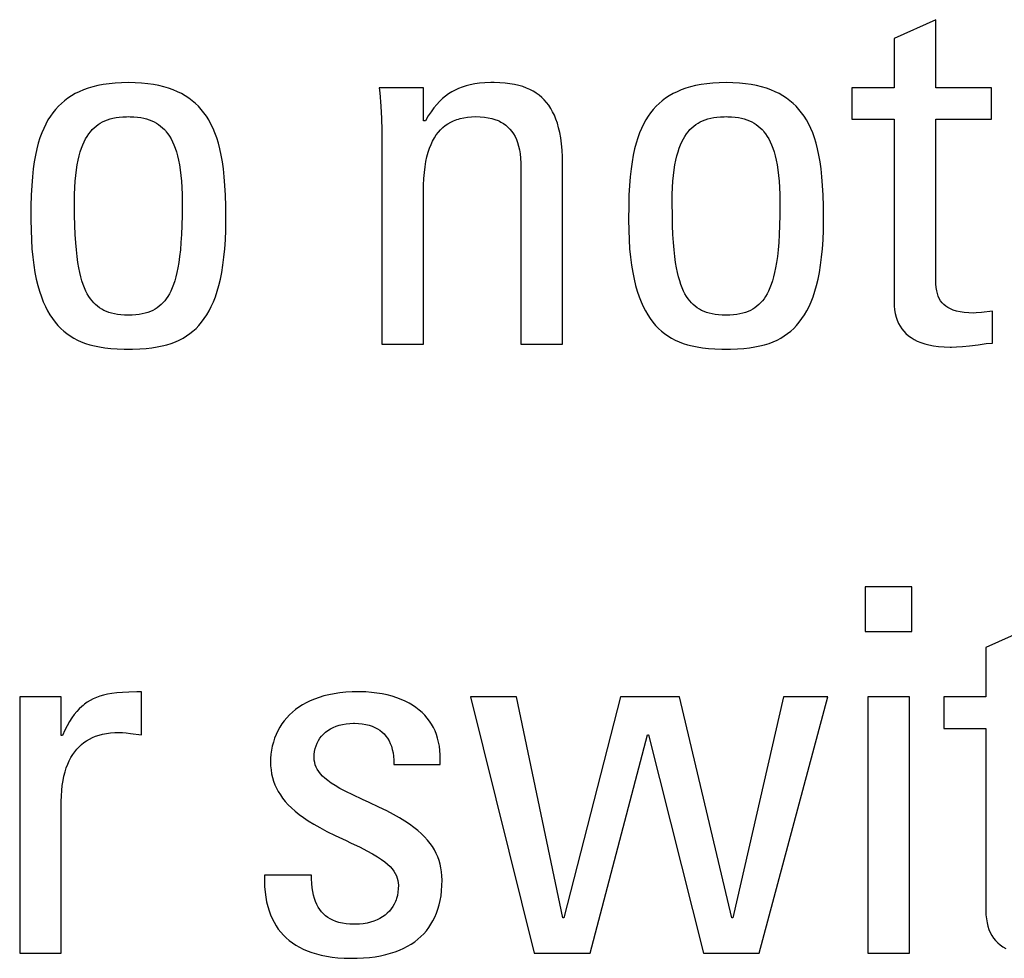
# Model space of a CAD drawing. Header units: millimetres. Extents: x -531 to 1423, y -716 to 1118.
# Tile 60 of 112: x 307.59 to 312.04, y 460.86 to 465.1. Entities that reach past the tile are written whole.
import ezdxf

# ---------------------------------------------------------------- set-up
doc = ezdxf.new("R2010")
doc.units = ezdxf.units.MM
doc.header["$LTSCALE"] = 23.1
doc.layers.get('0').update_dxf_attribs({"linetype": 'CONTINUOUS'})

msp = doc.modelspace()

# ---------------------------------------------------------------- linework, layer by layer
at = {"color": 7}
for p, q in [((311.7288, 465.1013), (311.5407, 465.0165)), ((311.7288, 464.7941), (311.7288, 465.1013)), ((311.5407, 465.0165), (311.5407, 464.7941)), ((307.922, 464.798), (307.9004, 464.7915)), ((307.9448, 464.8036), (307.922, 464.798)), ((307.9691, 464.8082), (307.9448, 464.8036)), ((307.9949, 464.812), (307.9691, 464.8082)), ((308.0223, 464.8147), (307.9949, 464.812)), ((308.0514, 464.8164), (308.0223, 464.8147)), ((308.0823, 464.817), (308.0514, 464.8164)), ((308.1132, 464.8164), (308.0823, 464.817)), ((308.1423, 464.8147), (308.1132, 464.8164)), ((308.1697, 464.812), (308.1423, 464.8147)), ((308.1955, 464.8082), (308.1697, 464.812)), ((308.2198, 464.8036), (308.1955, 464.8082)), ((308.2427, 464.798), (308.2198, 464.8036)), ((308.2642, 464.7915), (308.2427, 464.798)), ((309.5899, 464.797), (309.5734, 464.7907)), ((309.6075, 464.8025), (309.5899, 464.797)), ((309.6263, 464.8071), (309.6075, 464.8025)), ((309.6466, 464.8109), (309.6263, 464.8071)), ((309.6685, 464.8138), (309.6466, 464.8109)), ((309.6926, 464.8158), (309.6685, 464.8138)), ((309.7191, 464.8168), (309.6926, 464.8158)), ((309.734, 464.817), (309.7191, 464.8168)), ((309.7596, 464.8164), (309.734, 464.817)), ((309.7834, 464.8148), (309.7596, 464.8164)), ((309.8056, 464.8122), (309.7834, 464.8148)), ((309.8263, 464.8086), (309.8056, 464.8122)), ((309.8456, 464.8042), (309.8263, 464.8086)), ((309.8636, 464.7989), (309.8456, 464.8042)), ((309.8805, 464.7927), (309.8636, 464.7989)), ((310.6215, 464.798), (310.5999, 464.7915)), ((310.6443, 464.8036), (310.6215, 464.798)), ((310.6686, 464.8082), (310.6443, 464.8036)), ((310.6944, 464.812), (310.6686, 464.8082)), ((310.7218, 464.8147), (310.6944, 464.812)), ((310.7509, 464.8164), (310.7218, 464.8147)), ((310.7818, 464.817), (310.7509, 464.8164)), ((310.8127, 464.8164), (310.7818, 464.817)), ((310.8418, 464.8147), (310.8127, 464.8164)), ((310.8692, 464.812), (310.8418, 464.8147)), ((310.895, 464.8082), (310.8692, 464.812)), ((310.9193, 464.8036), (310.895, 464.8082)), ((310.9422, 464.798), (310.9193, 464.8036)), ((310.9637, 464.7915), (310.9422, 464.798)), ((307.8256, 464.7574), (307.8095, 464.7468)), ((307.8427, 464.7672), (307.8256, 464.7574)), ((307.8608, 464.7761), (307.8427, 464.7672)), ((307.88, 464.7842), (307.8608, 464.7761)), ((307.9004, 464.7915), (307.88, 464.7842)), ((308.2846, 464.7842), (308.2642, 464.7915)), ((308.3038, 464.7761), (308.2846, 464.7842)), ((308.3219, 464.7672), (308.3038, 464.7761)), ((308.339, 464.7574), (308.3219, 464.7672)), ((308.3552, 464.7468), (308.339, 464.7574)), ((309.2157, 464.7941), (309.2176, 464.7708)), ((309.4152, 464.7941), (309.2157, 464.7941)), ((309.2176, 464.7708), (309.222, 464.7105)), ((309.4152, 464.645), (309.4152, 464.7941)), ((309.5144, 464.7561), (309.5009, 464.7448)), ((309.5282, 464.7663), (309.5144, 464.7561)), ((309.5427, 464.7754), (309.5282, 464.7663)), ((309.5576, 464.7835), (309.5427, 464.7754)), ((309.5734, 464.7907), (309.5576, 464.7835)), ((309.8962, 464.7858), (309.8805, 464.7927)), ((309.9109, 464.7781), (309.8962, 464.7858)), ((309.9179, 464.7739), (309.9109, 464.7781)), ((309.9247, 464.7696), (309.9179, 464.7739)), ((309.9376, 464.7602), (309.9247, 464.7696)), ((309.9496, 464.7501), (309.9376, 464.7602)), ((310.5251, 464.7574), (310.509, 464.7468)), ((310.5422, 464.7672), (310.5251, 464.7574)), ((310.5603, 464.7761), (310.5422, 464.7672)), ((310.5795, 464.7842), (310.5603, 464.7761)), ((310.5999, 464.7915), (310.5795, 464.7842)), ((310.9841, 464.7842), (310.9637, 464.7915)), ((311.0033, 464.7761), (310.9841, 464.7842)), ((311.0214, 464.7672), (311.0033, 464.7761)), ((311.0385, 464.7574), (311.0214, 464.7672)), ((311.0547, 464.7468), (311.0385, 464.7574)), ((311.3504, 464.7941), (311.3504, 464.6519)), ((311.5407, 464.7941), (311.3504, 464.7941)), ((311.981, 464.7941), (311.7288, 464.7941)), ((311.981, 464.6519), (311.981, 464.7941)), ((307.7662, 464.7101), (307.7534, 464.6961)), ((307.7798, 464.7232), (307.7662, 464.7101)), ((307.7942, 464.7354), (307.7798, 464.7232)), ((307.8095, 464.7468), (307.7942, 464.7354)), ((308.3704, 464.7354), (308.3552, 464.7468)), ((308.3848, 464.7232), (308.3704, 464.7354)), ((308.3984, 464.7101), (308.3848, 464.7232)), ((308.4112, 464.6961), (308.3984, 464.7101)), ((309.222, 464.7105), (309.2249, 464.6548)), ((309.4749, 464.7183), (309.4623, 464.7028)), ((309.4878, 464.7322), (309.4749, 464.7183)), ((309.5009, 464.7448), (309.4878, 464.7322)), ((309.9608, 464.7391), (309.9496, 464.7501)), ((309.9713, 464.7273), (309.9608, 464.7391)), ((309.9811, 464.7145), (309.9713, 464.7273)), ((309.9902, 464.7007), (309.9811, 464.7145)), ((310.4657, 464.7101), (310.4529, 464.6961)), ((310.4793, 464.7232), (310.4657, 464.7101)), ((310.4937, 464.7354), (310.4793, 464.7232)), ((310.509, 464.7468), (310.4937, 464.7354)), ((311.0699, 464.7354), (311.0547, 464.7468)), ((311.0843, 464.7232), (311.0699, 464.7354)), ((311.0979, 464.7101), (311.0843, 464.7232)), ((311.1107, 464.6961), (311.0979, 464.7101)), ((307.73, 464.6652), (307.7193, 464.6482)), ((307.7413, 464.6812), (307.73, 464.6652)), ((307.7534, 464.6961), (307.7413, 464.6812)), ((308.0412, 464.6611), (308.0571, 464.6625)), ((308.0571, 464.6625), (308.0742, 464.6632)), ((308.0742, 464.6632), (308.0823, 464.6633)), ((308.0823, 464.6633), (308.0903, 464.6632)), ((308.0903, 464.6632), (308.1075, 464.6625)), ((308.1075, 464.6625), (308.1233, 464.6611)), ((308.4233, 464.6812), (308.4112, 464.6961)), ((308.4347, 464.6652), (308.4233, 464.6812)), ((308.4454, 464.6482), (308.4347, 464.6652)), ((309.4371, 464.6664), (309.4244, 464.645)), ((309.4497, 464.6856), (309.4371, 464.6664)), ((309.4623, 464.7028), (309.4497, 464.6856)), ((309.6138, 464.6611), (309.632, 464.6627)), ((309.632, 464.6627), (309.6514, 464.6633)), ((309.6514, 464.6633), (309.6716, 464.6627)), ((309.6716, 464.6627), (309.6902, 464.6611)), ((309.9986, 464.6858), (309.9902, 464.7007)), ((310.0064, 464.6697), (309.9986, 464.6858)), ((310.0135, 464.6523), (310.0064, 464.6697)), ((310.4295, 464.6652), (310.4188, 464.6482)), ((310.4408, 464.6812), (310.4295, 464.6652)), ((310.4529, 464.6961), (310.4408, 464.6812)), ((310.7407, 464.6611), (310.7566, 464.6625)), ((310.7566, 464.6625), (310.7737, 464.6632)), ((310.7737, 464.6632), (310.7818, 464.6633)), ((310.7818, 464.6633), (310.7899, 464.6632)), ((310.7899, 464.6632), (310.807, 464.6625)), ((310.807, 464.6625), (310.8229, 464.6611)), ((311.1228, 464.6812), (311.1107, 464.6961)), ((311.1342, 464.6652), (311.1228, 464.6812)), ((311.1449, 464.6482), (311.1342, 464.6652)), ((307.7092, 464.63), (307.6998, 464.6105)), ((307.7193, 464.6482), (307.7092, 464.63)), ((307.9278, 464.613), (307.9366, 464.6207)), ((307.9366, 464.6207), (307.9458, 464.6277)), ((307.9458, 464.6277), (307.9556, 464.634)), ((307.9556, 464.634), (307.9658, 464.6397)), ((307.9658, 464.6397), (307.9765, 464.6448)), ((307.9765, 464.6448), (307.9879, 464.6493)), ((307.9879, 464.6493), (308, 464.6531)), ((308, 464.6531), (308.0128, 464.6564)), ((308.0128, 464.6564), (308.0265, 464.6591)), ((308.0265, 464.6591), (308.0412, 464.6611)), ((308.1233, 464.6611), (308.138, 464.6591)), ((308.138, 464.6591), (308.1517, 464.6564)), ((308.1517, 464.6564), (308.1646, 464.6531)), ((308.1646, 464.6531), (308.1766, 464.6493)), ((308.1766, 464.6493), (308.188, 464.6448)), ((308.188, 464.6448), (308.1988, 464.6397)), ((308.1988, 464.6397), (308.209, 464.634)), ((308.209, 464.634), (308.2187, 464.6277)), ((308.2187, 464.6277), (308.2279, 464.6207)), ((308.2279, 464.6207), (308.2368, 464.613)), ((308.4554, 464.63), (308.4454, 464.6482)), ((308.4648, 464.6105), (308.4554, 464.63)), ((309.2249, 464.6548), (309.2267, 464.6027)), ((309.4244, 464.645), (309.4152, 464.645)), ((309.5025, 464.6136), (309.5136, 464.6227)), ((309.5136, 464.6227), (309.5254, 464.6309)), ((309.5254, 464.6309), (309.538, 464.6382)), ((309.538, 464.6382), (309.5513, 464.6446)), ((309.5513, 464.6446), (309.5655, 464.6501)), ((309.5655, 464.6501), (309.5729, 464.6525)), ((309.5729, 464.6525), (309.5806, 464.6547)), ((309.5806, 464.6547), (309.5967, 464.6584)), ((309.5967, 464.6584), (309.6138, 464.6611)), ((309.6902, 464.6611), (309.7074, 464.6585)), ((309.7074, 464.6585), (309.7234, 464.6549)), ((309.7234, 464.6549), (309.7382, 464.6505)), ((309.7382, 464.6505), (309.7518, 464.6452)), ((309.7518, 464.6452), (309.7583, 464.6423)), ((309.7583, 464.6423), (309.7645, 464.6391)), ((309.7645, 464.6391), (309.7761, 464.6322)), ((309.7761, 464.6322), (309.7869, 464.6246)), ((309.7869, 464.6246), (309.7968, 464.6161)), ((310.0199, 464.6336), (310.0135, 464.6523)), ((310.0256, 464.6132), (310.0199, 464.6336)), ((310.4087, 464.63), (310.3993, 464.6105)), ((310.4188, 464.6482), (310.4087, 464.63)), ((310.6273, 464.613), (310.6361, 464.6207)), ((310.6361, 464.6207), (310.6453, 464.6277)), ((310.6453, 464.6277), (310.6551, 464.634)), ((310.6551, 464.634), (310.6653, 464.6397)), ((310.6653, 464.6397), (310.676, 464.6448)), ((310.676, 464.6448), (310.6874, 464.6493)), ((310.6874, 464.6493), (310.6995, 464.6531)), ((310.6995, 464.6531), (310.7123, 464.6564)), ((310.7123, 464.6564), (310.726, 464.6591)), ((310.726, 464.6591), (310.7407, 464.6611)), ((310.8229, 464.6611), (310.8376, 464.6591)), ((310.8376, 464.6591), (310.8513, 464.6564)), ((310.8513, 464.6564), (310.8641, 464.6531)), ((310.8641, 464.6531), (310.8762, 464.6493)), ((310.8762, 464.6493), (310.8876, 464.6448)), ((310.8876, 464.6448), (310.8984, 464.6397)), ((310.8984, 464.6397), (310.9086, 464.634)), ((310.9086, 464.634), (310.9183, 464.6277)), ((310.9183, 464.6277), (310.9275, 464.6207)), ((310.9275, 464.6207), (310.9364, 464.613)), ((311.1549, 464.63), (311.1449, 464.6482)), ((311.1643, 464.6105), (311.1549, 464.63)), ((311.3504, 464.6519), (311.5407, 464.6519)), ((311.5407, 464.6519), (311.5407, 463.8287)), ((311.7289, 463.9297), (311.7288, 464.6519)), ((311.7288, 464.6519), (311.981, 464.6519)), ((307.6911, 464.5897), (307.6831, 464.5673)), ((307.6998, 464.6105), (307.6911, 464.5897)), ((307.8894, 464.5624), (307.8963, 464.5743)), ((307.8963, 464.5743), (307.9036, 464.5853)), ((307.9036, 464.5853), (307.9113, 464.5953)), ((307.9113, 464.5953), (307.9153, 464.6)), ((307.9153, 464.6), (307.9193, 464.6046)), ((307.9193, 464.6046), (307.9278, 464.613)), ((308.2368, 464.613), (308.2452, 464.6046)), ((308.2452, 464.6046), (308.2493, 464.6001)), ((308.2493, 464.6001), (308.2532, 464.5953)), ((308.2532, 464.5953), (308.2609, 464.5853)), ((308.2609, 464.5853), (308.2682, 464.5744)), ((308.2682, 464.5744), (308.2752, 464.5625)), ((308.4735, 464.5897), (308.4648, 464.6105)), ((308.4816, 464.5673), (308.4735, 464.5897)), ((309.2267, 464.6027), (309.2272, 464.5533)), ((309.4645, 464.5674), (309.4731, 464.5805)), ((309.4731, 464.5805), (309.4823, 464.5926)), ((309.4823, 464.5926), (309.4921, 464.6036)), ((309.4921, 464.6036), (309.5025, 464.6136)), ((309.7968, 464.6161), (309.8059, 464.6068)), ((309.8059, 464.6068), (309.8142, 464.5966)), ((309.8142, 464.5966), (309.8219, 464.5855)), ((309.8219, 464.5855), (309.8287, 464.5734)), ((309.8287, 464.5734), (309.8349, 464.5603)), ((310.0306, 464.5912), (310.0256, 464.6132)), ((310.0349, 464.5672), (310.0306, 464.5912)), ((310.3906, 464.5897), (310.3826, 464.5673)), ((310.3993, 464.6105), (310.3906, 464.5897)), ((310.5889, 464.5625), (310.5958, 464.5743)), ((310.5958, 464.5743), (310.6031, 464.5853)), ((310.6031, 464.5853), (310.6108, 464.5953)), ((310.6108, 464.5953), (310.6148, 464.6)), ((310.6148, 464.6), (310.6188, 464.6046)), ((310.6188, 464.6046), (310.6273, 464.613)), ((310.9364, 464.613), (310.9448, 464.6046)), ((310.9448, 464.6046), (310.9489, 464.6)), ((310.9489, 464.6), (310.9528, 464.5953)), ((310.9528, 464.5953), (310.9605, 464.5853)), ((310.9605, 464.5853), (310.9678, 464.5743)), ((310.9678, 464.5743), (310.9748, 464.5625)), ((311.173, 464.5897), (311.1643, 464.6105)), ((311.1811, 464.5673), (311.173, 464.5897)), ((307.6757, 464.5433), (307.6689, 464.5175)), ((307.6831, 464.5673), (307.6757, 464.5433)), ((307.8707, 464.5203), (307.8766, 464.5355)), ((307.8766, 464.5355), (307.8828, 464.5495)), ((307.8828, 464.5495), (307.8894, 464.5624)), ((308.2752, 464.5625), (308.2817, 464.5496)), ((308.2817, 464.5496), (308.2879, 464.5355)), ((308.2879, 464.5355), (308.2938, 464.5203)), ((308.489, 464.5433), (308.4816, 464.5673)), ((308.4957, 464.5175), (308.489, 464.5433)), ((309.2272, 464.5533), (309.2272, 463.636)), ((309.4425, 464.5206), (309.4492, 464.5375)), ((309.4492, 464.5375), (309.4566, 464.5531)), ((309.4566, 464.5531), (309.4645, 464.5674)), ((309.8349, 464.5603), (309.8404, 464.546)), ((309.8404, 464.546), (309.845, 464.5305)), ((309.845, 464.5305), (309.8489, 464.5136)), ((310.0384, 464.541), (310.0349, 464.5672)), ((310.041, 464.5125), (310.0384, 464.541)), ((310.3752, 464.5433), (310.3684, 464.5175)), ((310.3826, 464.5673), (310.3752, 464.5433)), ((310.5703, 464.5203), (310.5761, 464.5355)), ((310.5761, 464.5355), (310.5823, 464.5495)), ((310.5823, 464.5495), (310.5889, 464.5625)), ((310.9748, 464.5625), (310.9813, 464.5495)), ((310.9813, 464.5495), (310.9875, 464.5355)), ((310.9875, 464.5355), (310.9934, 464.5203)), ((311.1885, 464.5433), (311.1811, 464.5673)), ((311.1952, 464.5175), (311.1885, 464.5433)), ((307.6629, 464.4897), (307.6576, 464.4596)), ((307.6689, 464.5175), (307.6629, 464.4897)), ((307.8557, 464.4666), (307.8603, 464.4859)), ((307.8603, 464.4859), (307.8653, 464.5038)), ((307.8653, 464.5038), (307.8707, 464.5203)), ((308.2938, 464.5203), (308.2992, 464.5038)), ((308.2992, 464.5038), (308.3042, 464.4859)), ((308.3042, 464.4859), (308.3088, 464.4666)), ((308.5017, 464.4897), (308.4957, 464.5175)), ((308.507, 464.4596), (308.5017, 464.4897)), ((309.431, 464.4823), (309.4364, 464.5022)), ((309.4364, 464.5022), (309.4425, 464.5206)), ((309.8489, 464.5136), (309.852, 464.4953)), ((309.852, 464.4953), (309.8541, 464.4753)), ((310.0427, 464.4812), (310.041, 464.5125)), ((310.3624, 464.4897), (310.3571, 464.4596)), ((310.3684, 464.5175), (310.3624, 464.4897)), ((310.5552, 464.4666), (310.5598, 464.4859)), ((310.5598, 464.4859), (310.5648, 464.5038)), ((310.5648, 464.5038), (310.5703, 464.5203)), ((310.9934, 464.5203), (310.9988, 464.5038)), ((310.9988, 464.5038), (311.0038, 464.4859)), ((311.0038, 464.4859), (311.0084, 464.4666)), ((311.2012, 464.4897), (311.1952, 464.5175)), ((311.2065, 464.4596), (311.2012, 464.4897)), ((307.6576, 464.4596), (307.653, 464.4269)), ((307.848, 464.4228), (307.8516, 464.4455)), ((307.8516, 464.4455), (307.8557, 464.4666)), ((308.3088, 464.4666), (308.3129, 464.4456)), ((308.3129, 464.4456), (308.3165, 464.4228)), ((308.5116, 464.4269), (308.507, 464.4596)), ((309.4224, 464.4372), (309.4263, 464.4606)), ((309.4263, 464.4606), (309.431, 464.4823)), ((309.8541, 464.4753), (309.8553, 464.4536)), ((309.8553, 464.4536), (309.8555, 464.4386)), ((310.0435, 464.4467), (310.0427, 464.4812)), ((310.0435, 463.636), (310.0435, 464.4467)), ((310.3571, 464.4596), (310.3525, 464.4269)), ((310.5475, 464.4228), (310.5511, 464.4456)), ((310.5511, 464.4456), (310.5552, 464.4666)), ((311.0084, 464.4666), (311.0125, 464.4456)), ((311.0125, 464.4456), (311.0161, 464.4228)), ((311.2111, 464.4269), (311.2065, 464.4596)), ((307.653, 464.4269), (307.6492, 464.3912)), ((307.8426, 464.3716), (307.845, 464.3982)), ((307.845, 464.3982), (307.848, 464.4228)), ((308.3165, 464.4228), (308.3195, 464.3982)), ((308.3195, 464.3982), (308.322, 464.3716)), ((308.5155, 464.3912), (308.5116, 464.4269)), ((309.417, 464.3838), (309.4193, 464.4116)), ((309.4193, 464.4116), (309.4224, 464.4372)), ((309.8555, 464.4386), (309.8555, 463.636)), ((310.3525, 464.4269), (310.3487, 464.3912)), ((310.5421, 464.3716), (310.5445, 464.3982)), ((310.5445, 464.3982), (310.5475, 464.4228)), ((311.0161, 464.4228), (311.0191, 464.3982)), ((311.0191, 464.3982), (311.0216, 464.3716)), ((311.215, 464.3912), (311.2111, 464.4269)), ((307.6461, 464.3519), (307.6439, 464.3082)), ((307.6492, 464.3912), (307.6461, 464.3519)), ((307.8407, 464.3428), (307.8426, 464.3716)), ((308.322, 464.3716), (308.3238, 464.3428)), ((308.5185, 464.3519), (308.5155, 464.3912)), ((308.5207, 464.3082), (308.5185, 464.3519)), ((309.4152, 464.3217), (309.4156, 464.3534)), ((309.4156, 464.3534), (309.417, 464.3838)), ((310.3456, 464.3519), (310.3434, 464.3082)), ((310.3487, 464.3912), (310.3456, 464.3519)), ((310.5402, 464.3428), (310.5421, 464.3716)), ((311.0216, 464.3716), (311.0234, 464.3428)), ((311.218, 464.3519), (311.215, 464.3912)), ((311.2202, 464.3082), (311.218, 464.3519)), ((307.6439, 464.3082), (307.6425, 464.2586)), ((307.8392, 464.2781), (307.8396, 464.3117)), ((307.8396, 464.3117), (307.8407, 464.3428)), ((308.3238, 464.3428), (308.3249, 464.3117)), ((308.3249, 464.3117), (308.3253, 464.2781)), ((308.5221, 464.2586), (308.5207, 464.3082)), ((309.4152, 463.636), (309.4152, 464.3217)), ((310.3434, 464.3082), (310.342, 464.2586)), ((310.5387, 464.2781), (310.5391, 464.3117)), ((310.5391, 464.3117), (310.5402, 464.3428)), ((311.0234, 464.3428), (311.0245, 464.3117)), ((311.0245, 464.3117), (311.0249, 464.2781)), ((311.2216, 464.2586), (311.2202, 464.3082)), ((307.8392, 464.2709), (307.8392, 464.2781)), ((307.8397, 464.2181), (307.8392, 464.2709)), ((308.3253, 464.2711), (308.3249, 464.2183)), ((308.3253, 464.2781), (308.3253, 464.2711)), ((310.5387, 464.2709), (310.5387, 464.2781)), ((310.5392, 464.2181), (310.5387, 464.2709)), ((311.0249, 464.2709), (311.0245, 464.2181)), ((311.0249, 464.2781), (311.0249, 464.2709)), ((307.6425, 464.2586), (307.642, 464.2005)), ((307.8408, 464.1717), (307.8397, 464.2181)), ((308.3249, 464.2183), (308.3238, 464.1719)), ((308.5226, 464.2005), (308.5221, 464.2586)), ((310.342, 464.2586), (310.3415, 464.2005)), ((310.5403, 464.1718), (310.5392, 464.2181)), ((311.0245, 464.2181), (311.0233, 464.1718)), ((311.2221, 464.2005), (311.2216, 464.2586)), ((307.642, 464.2005), (307.642, 464.1978)), ((307.642, 464.1978), (307.6426, 464.1508)), ((308.522, 464.1508), (308.5226, 464.1978)), ((308.5226, 464.1978), (308.5226, 464.2005)), ((310.3415, 464.2005), (310.3415, 464.1978)), ((310.3415, 464.1978), (310.3421, 464.1508)), ((311.2215, 464.1508), (311.2221, 464.1978)), ((311.2221, 464.1978), (311.2221, 464.2005)), ((307.6426, 464.1508), (307.6443, 464.107)), ((307.8425, 464.1307), (307.8408, 464.1717)), ((307.8447, 464.094), (307.8425, 464.1307)), ((308.3221, 464.1308), (308.3198, 464.0942)), ((308.3238, 464.1719), (308.3221, 464.1308)), ((308.5204, 464.1071), (308.522, 464.1508)), ((310.3421, 464.1508), (310.3438, 464.1071)), ((310.542, 464.1307), (310.5403, 464.1718)), ((310.5442, 464.0941), (310.542, 464.1307)), ((311.0216, 464.1307), (311.0194, 464.0941)), ((311.0233, 464.1718), (311.0216, 464.1307)), ((311.2199, 464.107), (311.2215, 464.1508)), ((307.6443, 464.107), (307.6469, 464.0663)), ((307.8475, 464.0612), (307.8447, 464.094)), ((308.3198, 464.0942), (308.3171, 464.0613)), ((308.5177, 464.0663), (308.5204, 464.1071)), ((310.3438, 464.1071), (310.3464, 464.0663)), ((310.547, 464.0613), (310.5442, 464.0941)), ((311.0194, 464.0941), (311.0166, 464.0613)), ((311.2172, 464.0663), (311.2199, 464.107)), ((307.6469, 464.0663), (307.6506, 464.0283)), ((307.8507, 464.0317), (307.8475, 464.0612)), ((308.3171, 464.0613), (308.3138, 464.0318)), ((308.514, 464.0283), (308.5177, 464.0663)), ((310.3464, 464.0663), (310.3501, 464.0283)), ((310.5502, 464.0318), (310.547, 464.0613)), ((311.0166, 464.0613), (311.0134, 464.0318)), ((311.2135, 464.0283), (311.2172, 464.0663)), ((307.6506, 464.0283), (307.6551, 463.9929)), ((307.8544, 464.005), (307.8507, 464.0317)), ((307.8584, 463.9809), (307.8544, 464.005)), ((308.3102, 464.0051), (308.3061, 463.981)), ((308.3138, 464.0318), (308.3102, 464.0051)), ((308.5095, 463.9929), (308.514, 464.0283)), ((310.3501, 464.0283), (310.3546, 463.9929)), ((310.5539, 464.0051), (310.5502, 464.0318)), ((310.5579, 463.981), (310.5539, 464.0051)), ((311.0098, 464.0051), (311.0057, 463.981)), ((311.0134, 464.0318), (311.0098, 464.0051)), ((311.209, 463.9929), (311.2135, 464.0283)), ((307.6551, 463.9929), (307.6605, 463.96)), ((307.6605, 463.96), (307.6666, 463.9294)), ((307.8629, 463.959), (307.8584, 463.9809)), ((307.8677, 463.9391), (307.8629, 463.959)), ((308.3017, 463.9591), (308.2969, 463.9392)), ((308.3061, 463.981), (308.3017, 463.9591)), ((308.498, 463.9294), (308.5041, 463.96)), ((308.5041, 463.96), (308.5095, 463.9929)), ((310.3546, 463.9929), (310.36, 463.96)), ((310.36, 463.96), (310.3661, 463.9294)), ((310.5624, 463.9591), (310.5579, 463.981)), ((310.5672, 463.9392), (310.5624, 463.9591)), ((311.0012, 463.9591), (310.9964, 463.9392)), ((311.0057, 463.981), (311.0012, 463.9591)), ((311.1975, 463.9294), (311.2036, 463.96)), ((311.2036, 463.96), (311.209, 463.9929)), ((307.6666, 463.9294), (307.6735, 463.9009)), ((307.8729, 463.921), (307.8677, 463.9391)), ((307.8784, 463.9045), (307.8729, 463.921)), ((308.2917, 463.921), (308.2862, 463.9045)), ((308.2969, 463.9392), (308.2917, 463.921)), ((308.4911, 463.901), (308.498, 463.9294)), ((310.3661, 463.9294), (310.373, 463.901)), ((310.5724, 463.921), (310.5672, 463.9392)), ((310.5779, 463.9045), (310.5724, 463.921)), ((310.9913, 463.921), (310.9858, 463.9045)), ((310.9964, 463.9392), (310.9913, 463.921)), ((311.1906, 463.9009), (311.1975, 463.9294)), ((311.7294, 463.9088), (311.7289, 463.9297)), ((311.7308, 463.8917), (311.7294, 463.9088)), ((307.6735, 463.9009), (307.6811, 463.8745)), ((307.6811, 463.8745), (307.6893, 463.8499)), ((307.8842, 463.8894), (307.8784, 463.9045)), ((307.8903, 463.8756), (307.8842, 463.8894)), ((307.8968, 463.863), (307.8903, 463.8756)), ((307.9036, 463.8514), (307.8968, 463.863)), ((308.2677, 463.863), (308.2609, 463.8514)), ((308.2742, 463.8756), (308.2677, 463.863)), ((308.2804, 463.8894), (308.2742, 463.8756)), ((308.2862, 463.9045), (308.2804, 463.8894)), ((308.4753, 463.8499), (308.4835, 463.8745)), ((308.4835, 463.8745), (308.4911, 463.901)), ((310.373, 463.901), (310.3806, 463.8745)), ((310.3806, 463.8745), (310.3888, 463.8499)), ((310.5837, 463.8894), (310.5779, 463.9045)), ((310.5899, 463.8756), (310.5837, 463.8894)), ((310.5963, 463.863), (310.5899, 463.8756)), ((310.6031, 463.8514), (310.5963, 463.863)), ((310.9673, 463.863), (310.9605, 463.8514)), ((310.9738, 463.8756), (310.9673, 463.863)), ((310.9799, 463.8894), (310.9738, 463.8756)), ((310.9858, 463.9045), (310.9799, 463.8894)), ((311.1748, 463.8499), (311.183, 463.8745)), ((311.183, 463.8745), (311.1906, 463.9009)), ((311.733, 463.8769), (311.7308, 463.8917)), ((311.7361, 463.8637), (311.733, 463.8769)), ((311.7401, 463.852), (311.7361, 463.8637)), ((307.6893, 463.8499), (307.6982, 463.827)), ((307.6982, 463.827), (307.7076, 463.8058)), ((307.9107, 463.8408), (307.9036, 463.8514)), ((307.9182, 463.8311), (307.9107, 463.8408)), ((307.9261, 463.8223), (307.9182, 463.8311)), ((307.9343, 463.8141), (307.9261, 463.8223)), ((308.2385, 463.8223), (308.2302, 463.8141)), ((308.2463, 463.8311), (308.2385, 463.8223)), ((308.2538, 463.8408), (308.2463, 463.8311)), ((308.2609, 463.8514), (308.2538, 463.8408)), ((308.457, 463.8058), (308.4664, 463.827)), ((308.4664, 463.827), (308.4753, 463.8499)), ((310.3888, 463.8499), (310.3977, 463.827)), ((310.3977, 463.827), (310.4072, 463.8058)), ((310.6103, 463.8408), (310.6031, 463.8514)), ((310.6178, 463.8312), (310.6103, 463.8408)), ((310.6256, 463.8223), (310.6178, 463.8312)), ((310.6339, 463.8142), (310.6256, 463.8223)), ((310.938, 463.8223), (310.9297, 463.8142)), ((310.9459, 463.8312), (310.938, 463.8223)), ((310.9534, 463.8408), (310.9459, 463.8312)), ((310.9605, 463.8514), (310.9534, 463.8408)), ((311.1565, 463.8058), (311.1659, 463.827)), ((311.1659, 463.827), (311.1748, 463.8499)), ((311.5407, 463.8287), (311.5413, 463.809)), ((311.7449, 463.8413), (311.7401, 463.852)), ((311.7506, 463.8317), (311.7449, 463.8413)), ((311.7572, 463.8228), (311.7506, 463.8317)), ((311.7649, 463.8147), (311.7572, 463.8228)), ((307.7076, 463.8058), (307.7177, 463.7861)), ((307.7177, 463.7861), (307.7283, 463.7678)), ((307.943, 463.8067), (307.9343, 463.8141)), ((307.9522, 463.8), (307.943, 463.8067)), ((307.9619, 463.7939), (307.9522, 463.8)), ((307.9721, 463.7884), (307.9619, 463.7939)), ((307.9829, 463.7835), (307.9721, 463.7884)), ((307.9944, 463.7793), (307.9829, 463.7835)), ((308.0066, 463.7756), (307.9944, 463.7793)), ((308.0196, 463.7725), (308.0066, 463.7756)), ((308.0336, 463.7701), (308.0196, 463.7725)), ((308.145, 463.7725), (308.131, 463.7701)), ((308.158, 463.7756), (308.145, 463.7725)), ((308.1702, 463.7793), (308.158, 463.7756)), ((308.1817, 463.7835), (308.1702, 463.7793)), ((308.1925, 463.7884), (308.1817, 463.7835)), ((308.2027, 463.7939), (308.1925, 463.7884)), ((308.2123, 463.8), (308.2027, 463.7939)), ((308.2215, 463.8067), (308.2123, 463.8)), ((308.2302, 463.8141), (308.2215, 463.8067)), ((308.4363, 463.7678), (308.4469, 463.7861)), ((308.4469, 463.7861), (308.457, 463.8058)), ((310.4072, 463.8058), (310.4172, 463.7861)), ((310.4172, 463.7861), (310.4279, 463.7678)), ((310.6426, 463.8067), (310.6339, 463.8142)), ((310.6517, 463.8), (310.6426, 463.8067)), ((310.6614, 463.7939), (310.6517, 463.8)), ((310.6716, 463.7884), (310.6614, 463.7939)), ((310.6824, 463.7835), (310.6716, 463.7884)), ((310.6939, 463.7793), (310.6824, 463.7835)), ((310.7061, 463.7756), (310.6939, 463.7793)), ((310.7191, 463.7725), (310.7061, 463.7756)), ((310.7331, 463.7701), (310.7191, 463.7725)), ((310.8445, 463.7725), (310.8305, 463.7701)), ((310.8575, 463.7756), (310.8445, 463.7725)), ((310.8697, 463.7793), (310.8575, 463.7756)), ((310.8812, 463.7835), (310.8697, 463.7793)), ((310.892, 463.7884), (310.8812, 463.7835)), ((310.9022, 463.7939), (310.892, 463.7884)), ((310.9119, 463.8), (310.9022, 463.7939)), ((310.921, 463.8067), (310.9119, 463.8)), ((310.9297, 463.8142), (310.921, 463.8067)), ((311.1358, 463.7678), (311.1464, 463.7861)), ((311.1464, 463.7861), (311.1565, 463.8058)), ((311.5413, 463.809), (311.5431, 463.7908)), ((311.5431, 463.7908), (311.546, 463.7738)), ((311.546, 463.7738), (311.5499, 463.758)), ((311.7737, 463.8073), (311.7649, 463.8147)), ((311.7836, 463.8006), (311.7737, 463.8073)), ((311.7892, 463.7975), (311.7836, 463.8006)), ((311.795, 463.7946), (311.7892, 463.7975)), ((311.8079, 463.7893), (311.795, 463.7946)), ((311.8223, 463.7848), (311.8079, 463.7893)), ((311.8387, 463.7811), (311.8223, 463.7848)), ((311.857, 463.7783), (311.8387, 463.7811)), ((311.8777, 463.7766), (311.857, 463.7783)), ((311.9008, 463.776), (311.8777, 463.7766)), ((311.9121, 463.7766), (311.9008, 463.776)), ((311.9354, 463.7791), (311.9121, 463.7766)), ((311.9856, 463.7851), (311.9354, 463.7791)), ((311.9856, 463.6406), (311.9856, 463.7851)), ((307.7283, 463.7678), (307.7396, 463.7508)), ((307.7396, 463.7508), (307.7514, 463.735)), ((307.7514, 463.735), (307.7638, 463.7205)), ((308.0486, 463.7683), (308.0336, 463.7701)), ((308.0648, 463.7671), (308.0486, 463.7683)), ((308.0823, 463.7668), (308.0648, 463.7671)), ((308.0998, 463.7671), (308.0823, 463.7668)), ((308.116, 463.7683), (308.0998, 463.7671)), ((308.131, 463.7701), (308.116, 463.7683)), ((308.4008, 463.7205), (308.4132, 463.7351)), ((308.4132, 463.7351), (308.425, 463.7508)), ((308.425, 463.7508), (308.4363, 463.7678)), ((310.4279, 463.7678), (310.4391, 463.7508)), ((310.4391, 463.7508), (310.4509, 463.7351)), ((310.4509, 463.7351), (310.4633, 463.7205)), ((310.7481, 463.7683), (310.7331, 463.7701)), ((310.7643, 463.7671), (310.7481, 463.7683)), ((310.7818, 463.7668), (310.7643, 463.7671)), ((310.7993, 463.7671), (310.7818, 463.7668)), ((310.8155, 463.7683), (310.7993, 463.7671)), ((310.8305, 463.7701), (310.8155, 463.7683)), ((311.1003, 463.7205), (311.1127, 463.735)), ((311.1127, 463.735), (311.1246, 463.7508)), ((311.1246, 463.7508), (311.1358, 463.7678)), ((311.5499, 463.758), (311.5549, 463.7433)), ((311.5549, 463.7433), (311.5608, 463.7296)), ((311.5608, 463.7296), (311.5677, 463.7168)), ((307.7638, 463.7205), (307.7768, 463.707)), ((307.7768, 463.707), (307.7904, 463.6946)), ((307.7904, 463.6946), (307.8047, 463.6832)), ((308.3599, 463.6832), (308.3742, 463.6946)), ((308.3742, 463.6946), (308.3878, 463.707)), ((308.3878, 463.707), (308.4008, 463.7205)), ((310.4633, 463.7205), (310.4763, 463.707)), ((310.4763, 463.707), (310.4899, 463.6946)), ((310.4899, 463.6946), (310.5042, 463.6832)), ((311.0594, 463.6832), (311.0737, 463.6946)), ((311.0737, 463.6946), (311.0873, 463.707)), ((311.0873, 463.707), (311.1003, 463.7205)), ((311.5677, 463.7168), (311.5756, 463.7049)), ((311.5756, 463.7049), (311.5845, 463.6938)), ((311.5845, 463.6938), (311.5944, 463.6834)), ((307.8047, 463.6832), (307.8197, 463.6727)), ((307.8197, 463.6727), (307.8355, 463.6631)), ((307.8355, 463.6631), (307.8521, 463.6543)), ((307.8521, 463.6543), (307.8697, 463.6464)), ((307.8697, 463.6464), (307.8884, 463.6393)), ((307.8884, 463.6393), (307.9081, 463.633)), ((308.2565, 463.6331), (308.2762, 463.6393)), ((308.2762, 463.6393), (308.2949, 463.6464)), ((308.2949, 463.6464), (308.3125, 463.6543)), ((308.3125, 463.6543), (308.3291, 463.6631)), ((308.3291, 463.6631), (308.3449, 463.6727)), ((308.3449, 463.6727), (308.3599, 463.6832)), ((310.5042, 463.6832), (310.5192, 463.6727)), ((310.5192, 463.6727), (310.535, 463.6631)), ((310.535, 463.6631), (310.5517, 463.6543)), ((310.5517, 463.6543), (310.5693, 463.6464)), ((310.5693, 463.6464), (310.5879, 463.6393)), ((310.5879, 463.6393), (310.6077, 463.6331)), ((310.956, 463.633), (310.9758, 463.6393)), ((310.9758, 463.6393), (310.9944, 463.6464)), ((310.9944, 463.6464), (311.012, 463.6543)), ((311.012, 463.6543), (311.0286, 463.6631)), ((311.0286, 463.6631), (311.0444, 463.6727)), ((311.0444, 463.6727), (311.0594, 463.6832)), ((311.5944, 463.6834), (311.6054, 463.6738)), ((311.6054, 463.6738), (311.6175, 463.665)), ((311.6175, 463.665), (311.6308, 463.6569)), ((311.6308, 463.6569), (311.6454, 463.6496)), ((311.6454, 463.6496), (311.6615, 463.643)), ((311.6615, 463.643), (311.679, 463.6372)), ((311.957, 463.6379), (311.9856, 463.6406)), ((307.9081, 463.633), (307.9292, 463.6276)), ((307.9292, 463.6276), (307.9518, 463.623)), ((307.9518, 463.623), (307.9761, 463.6192)), ((307.9761, 463.6192), (308.0025, 463.6163)), ((308.0025, 463.6163), (308.0312, 463.6143)), ((308.0312, 463.6143), (308.0631, 463.6132)), ((308.0631, 463.6132), (308.0823, 463.6131)), ((308.0823, 463.6131), (308.1016, 463.6132)), ((308.1016, 463.6132), (308.1334, 463.6143)), ((308.1334, 463.6143), (308.1621, 463.6163)), ((308.1621, 463.6163), (308.1885, 463.6192)), ((308.1885, 463.6192), (308.2128, 463.623)), ((308.2128, 463.623), (308.2354, 463.6276)), ((308.2354, 463.6276), (308.2565, 463.6331)), ((309.2272, 463.636), (309.4152, 463.636)), ((309.8555, 463.636), (310.0435, 463.636)), ((310.6077, 463.6331), (310.6288, 463.6276)), ((310.6288, 463.6276), (310.6513, 463.623)), ((310.6513, 463.623), (310.6757, 463.6192)), ((310.6757, 463.6192), (310.702, 463.6163)), ((310.702, 463.6163), (310.7307, 463.6143)), ((310.7307, 463.6143), (310.7625, 463.6132)), ((310.7625, 463.6132), (310.7818, 463.6131)), ((310.7818, 463.6131), (310.8011, 463.6132)), ((310.8011, 463.6132), (310.8329, 463.6143)), ((310.8329, 463.6143), (310.8616, 463.6163)), ((310.8616, 463.6163), (310.888, 463.6192)), ((310.888, 463.6192), (310.9123, 463.623)), ((310.9123, 463.623), (310.9349, 463.6276)), ((310.9349, 463.6276), (310.956, 463.633)), ((311.679, 463.6372), (311.6981, 463.6323)), ((311.6981, 463.6323), (311.7191, 463.6282)), ((311.7191, 463.6282), (311.7419, 463.6252)), ((311.7419, 463.6252), (311.7667, 463.6232)), ((311.7667, 463.6232), (311.7938, 463.6223)), ((311.7938, 463.6223), (311.7999, 463.6223)), ((311.7999, 463.6223), (311.8232, 463.6229)), ((311.8232, 463.6229), (311.8494, 463.6248)), ((311.8494, 463.6248), (311.8807, 463.6282)), ((311.8807, 463.6282), (311.9204, 463.6333)), ((311.9204, 463.6333), (311.957, 463.6379)), ((311.4101, 462.54), (311.4101, 462.3382)), ((311.621, 462.54), (311.4101, 462.54)), ((311.621, 462.3382), (311.621, 462.54)), ((312.1431, 462.3497), (311.955, 462.2648)), ((311.4101, 462.3382), (311.621, 462.3382)), ((311.955, 462.2648), (311.955, 462.0424)), ((307.5915, 462.0424), (307.5915, 460.8844)), ((307.7795, 462.0424), (307.5915, 462.0424)), ((307.7795, 461.8681), (307.7795, 462.0424)), ((307.9382, 462.0394), (307.9237, 462.033)), ((307.9537, 462.045), (307.9382, 462.0394)), ((307.9704, 462.0499), (307.9537, 462.045)), ((307.9885, 462.0541), (307.9704, 462.0499)), ((308.0084, 462.0577), (307.9885, 462.0541)), ((308.0307, 462.0606), (308.0084, 462.0577)), ((308.0558, 462.0628), (308.0307, 462.0606)), ((308.085, 462.0644), (308.0558, 462.0628)), ((308.12, 462.0652), (308.085, 462.0644)), ((308.1419, 462.0653), (308.12, 462.0652)), ((308.1419, 461.8704), (308.1419, 462.0653)), ((308.9436, 462.04), (308.9231, 462.0327)), ((308.9653, 462.0464), (308.9436, 462.04)), ((308.9882, 462.052), (308.9653, 462.0464)), ((309.0124, 462.0566), (308.9882, 462.052)), ((309.038, 462.0603), (309.0124, 462.0566)), ((309.065, 462.063), (309.038, 462.0603)), ((309.0934, 462.0647), (309.065, 462.063)), ((309.1233, 462.0653), (309.0934, 462.0647)), ((309.1277, 462.0653), (309.1233, 462.0653)), ((309.1544, 462.0645), (309.1277, 462.0653)), ((309.1802, 462.0627), (309.1544, 462.0645)), ((309.2051, 462.0598), (309.1802, 462.0627)), ((309.229, 462.0558), (309.2051, 462.0598)), ((309.2519, 462.051), (309.229, 462.0558)), ((309.2737, 462.0452), (309.2519, 462.051)), ((309.2943, 462.0386), (309.2737, 462.0452)), ((309.3139, 462.0311), (309.2943, 462.0386)), ((309.6269, 462.0424), (309.9158, 460.8844)), ((309.8356, 462.0424), (309.6269, 462.0424)), ((310.0442, 461.0449), (309.8356, 462.0424)), ((310.3056, 462.0424), (310.0488, 461.0449)), ((310.5717, 462.0424), (310.3056, 462.0424)), ((310.8078, 461.0449), (310.5717, 462.0424)), ((311.0417, 462.0424), (310.8124, 461.0449)), ((310.9317, 460.8844), (311.2412, 462.0424)), ((311.2412, 462.0424), (311.0417, 462.0424)), ((311.4216, 462.0424), (311.4216, 460.8844)), ((311.6096, 462.0424), (311.4216, 462.0424)), ((311.6096, 460.8844), (311.6096, 462.0424)), ((311.7647, 462.0424), (311.7647, 461.9002)), ((311.955, 462.0424), (311.7647, 462.0424)), ((307.8723, 461.9991), (307.8606, 461.9881)), ((307.8783, 462.0041), (307.8723, 461.9991)), ((307.8844, 462.009), (307.8783, 462.0041)), ((307.8969, 462.0179), (307.8844, 462.009)), ((307.91, 462.0259), (307.8969, 462.0179)), ((307.9237, 462.033), (307.91, 462.0259)), ((308.8523, 461.9961), (308.8372, 461.9851)), ((308.8685, 462.0064), (308.8523, 461.9961)), ((308.8856, 462.0159), (308.8685, 462.0064)), ((308.9038, 462.0247), (308.8856, 462.0159)), ((308.9231, 462.0327), (308.9038, 462.0247)), ((309.3324, 462.0229), (309.3139, 462.0311)), ((309.3498, 462.0139), (309.3324, 462.0229)), ((309.3661, 462.0043), (309.3498, 462.0139)), ((309.3813, 461.9939), (309.3661, 462.0043)), ((309.3955, 461.9829), (309.3813, 461.9939)), ((307.8382, 461.9624), (307.8273, 461.9474)), ((307.8493, 461.9759), (307.8382, 461.9624)), ((307.8606, 461.9881), (307.8493, 461.9759)), ((308.8099, 461.9611), (308.7976, 461.9481)), ((308.8231, 461.9735), (308.8099, 461.9611)), ((308.8372, 461.9851), (308.8231, 461.9735)), ((309.4087, 461.9713), (309.3955, 461.9829)), ((309.4209, 461.9591), (309.4087, 461.9713)), ((309.4321, 461.9462), (309.4209, 461.9591)), ((307.8057, 461.9121), (307.7949, 461.8913)), ((307.8164, 461.9307), (307.8057, 461.9121)), ((307.8273, 461.9474), (307.8164, 461.9307)), ((308.7661, 461.9049), (308.7575, 461.8892)), ((308.7757, 461.92), (308.7661, 461.9049)), ((308.7862, 461.9344), (308.7757, 461.92)), ((308.7976, 461.9481), (308.7862, 461.9344)), ((309.007, 461.9042), (309.0203, 461.9097)), ((309.0203, 461.9097), (309.0345, 461.9144)), ((309.0345, 461.9144), (309.0496, 461.9181)), ((309.0496, 461.9181), (309.0655, 461.9209)), ((309.0655, 461.9209), (309.0823, 461.9226)), ((309.0823, 461.9226), (309.0997, 461.9232)), ((309.0997, 461.9232), (309.1003, 461.9232)), ((309.1003, 461.9232), (309.1032, 461.9232)), ((309.1032, 461.9232), (309.1217, 461.9224)), ((309.1217, 461.9224), (309.1389, 461.9207)), ((309.1389, 461.9207), (309.1548, 461.9179)), ((309.1548, 461.9179), (309.1696, 461.9143)), ((309.1696, 461.9143), (309.1833, 461.9098)), ((309.1833, 461.9098), (309.1959, 461.9044)), ((309.4423, 461.9327), (309.4321, 461.9462)), ((309.4516, 461.9186), (309.4423, 461.9327)), ((309.4599, 461.9038), (309.4516, 461.9186)), ((307.7841, 461.8681), (307.7795, 461.8681)), ((307.7949, 461.8913), (307.7841, 461.8681)), ((307.9202, 461.8586), (307.9346, 461.8645)), ((307.9346, 461.8645), (307.9499, 461.8696)), ((307.9499, 461.8696), (307.9661, 461.8739)), ((307.9661, 461.8739), (307.9832, 461.8773)), ((307.9832, 461.8773), (308.0014, 461.8798)), ((308.0014, 461.8798), (308.0206, 461.8813)), ((308.0206, 461.8813), (308.0409, 461.8819)), ((308.0409, 461.8819), (308.0558, 461.8814)), ((308.0558, 461.8814), (308.0718, 461.8799)), ((308.0718, 461.8799), (308.0914, 461.8773)), ((308.0914, 461.8773), (308.1419, 461.8704)), ((308.7498, 461.8728), (308.743, 461.8558)), ((308.7575, 461.8892), (308.7498, 461.8728)), ((308.9473, 461.8552), (308.9549, 461.8651)), ((308.9549, 461.8651), (308.9634, 461.8743)), ((308.9634, 461.8743), (308.9729, 461.8829)), ((308.9729, 461.8829), (308.9833, 461.8907)), ((308.9833, 461.8907), (308.9947, 461.8978)), ((308.9947, 461.8978), (309.007, 461.9042)), ((309.1959, 461.9044), (309.2076, 461.8983)), ((309.2076, 461.8983), (309.2183, 461.8913)), ((309.2183, 461.8913), (309.2282, 461.8836)), ((309.2282, 461.8836), (309.2373, 461.875)), ((309.2373, 461.875), (309.2455, 461.8656)), ((309.2455, 461.8656), (309.2529, 461.8554)), ((309.4673, 461.8883), (309.4599, 461.9038)), ((309.4737, 461.8722), (309.4673, 461.8883)), ((309.4792, 461.8553), (309.4737, 461.8722)), ((310.1681, 460.8844), (310.4272, 461.8704)), ((310.4272, 461.8704), (310.4318, 461.8704)), ((310.4318, 461.8704), (310.6794, 460.8844)), ((311.7647, 461.9002), (311.955, 461.9002)), ((311.955, 461.9002), (311.955, 461.077)), ((307.8493, 461.806), (307.8594, 461.8168)), ((307.8594, 461.8168), (307.8702, 461.8268)), ((307.8702, 461.8268), (307.8816, 461.8359)), ((307.8816, 461.8359), (307.8937, 461.8443)), ((307.8937, 461.8443), (307.9066, 461.8518)), ((307.9066, 461.8518), (307.9202, 461.8586)), ((308.7325, 461.8202), (308.7288, 461.8018)), ((308.7373, 461.8383), (308.7325, 461.8202)), ((308.743, 461.8558), (308.7373, 461.8383)), ((308.9265, 461.809), (308.9302, 461.8216)), ((308.9302, 461.8216), (308.935, 461.8334)), ((308.935, 461.8334), (308.9407, 461.8447)), ((308.9407, 461.8447), (308.9473, 461.8552)), ((309.2529, 461.8554), (309.2595, 461.8443)), ((309.2595, 461.8443), (309.2654, 461.8323)), ((309.2654, 461.8323), (309.2703, 461.8194)), ((309.2703, 461.8194), (309.2745, 461.8053)), ((309.4837, 461.8377), (309.4792, 461.8553)), ((309.4871, 461.8193), (309.4837, 461.8377)), ((309.4895, 461.8001), (309.4871, 461.8193)), ((307.8227, 461.7681), (307.831, 461.7817)), ((307.831, 461.7817), (307.8398, 461.7943)), ((307.8398, 461.7943), (307.8493, 461.806)), ((308.7262, 461.7831), (308.7247, 461.7643)), ((308.7288, 461.8018), (308.7262, 461.7831)), ((308.9215, 461.7672), (308.9221, 461.7818)), ((308.9221, 461.7818), (308.9237, 461.7958)), ((308.9237, 461.7958), (308.9265, 461.809)), ((309.2745, 461.8053), (309.2777, 461.7902)), ((309.2777, 461.7902), (309.28, 461.7739)), ((309.28, 461.7739), (309.2813, 461.7563)), ((309.4909, 461.7801), (309.4895, 461.8001)), ((309.4911, 461.7592), (309.4909, 461.7801)), ((307.8019, 461.7212), (307.8082, 461.7379)), ((307.8082, 461.7379), (307.8151, 461.7536)), ((307.8151, 461.7536), (307.8227, 461.7681)), ((308.7247, 461.7643), (308.7243, 461.7489)), ((308.7243, 461.7489), (308.7249, 461.7302)), ((308.7249, 461.7302), (308.7266, 461.7122)), ((308.9221, 461.7562), (308.9215, 461.7672)), ((308.9238, 461.7456), (308.9221, 461.7562)), ((308.9266, 461.7352), (308.9238, 461.7456)), ((308.9305, 461.7251), (308.9266, 461.7352)), ((309.2813, 461.7563), (309.2815, 461.7374)), ((309.2815, 461.7374), (309.4901, 461.7374)), ((309.4901, 461.7374), (309.4911, 461.7592)), ((307.7873, 461.6639), (307.7914, 461.6843)), ((307.7914, 461.6843), (307.7963, 461.7033)), ((307.7963, 461.7033), (307.8019, 461.7212)), ((308.7266, 461.7122), (308.7294, 461.6948)), ((308.7294, 461.6948), (308.7332, 461.6779)), ((308.9357, 461.7151), (308.9305, 461.7251)), ((308.9421, 461.7051), (308.9357, 461.7151)), ((308.9498, 461.695), (308.9421, 461.7051)), ((308.9592, 461.6849), (308.9498, 461.695)), ((308.9702, 461.6746), (308.9592, 461.6849)), ((307.7816, 461.6193), (307.784, 461.6423)), ((307.784, 461.6423), (307.7873, 461.6639)), ((308.7332, 461.6779), (308.7381, 461.6614)), ((308.7381, 461.6614), (308.7441, 461.6454)), ((308.7441, 461.6454), (308.7512, 461.6297)), ((308.9833, 461.664), (308.9702, 461.6746)), ((308.9986, 461.653), (308.9833, 461.664)), ((309.0167, 461.6414), (308.9986, 461.653)), ((309.0381, 461.629), (309.0167, 461.6414)), ((307.7795, 461.5692), (307.7801, 461.5949)), ((307.7801, 461.5949), (307.7816, 461.6193)), ((308.7512, 461.6297), (308.7593, 461.6144)), ((308.7593, 461.6144), (308.7687, 461.5993)), ((308.7687, 461.5993), (308.7792, 461.5844)), ((309.0639, 461.6154), (309.0381, 461.629)), ((309.0959, 461.5997), (309.0639, 461.6154)), ((309.1395, 461.5795), (309.0959, 461.5997)), ((307.7795, 460.8844), (307.7795, 461.5692)), ((308.7792, 461.5844), (308.791, 461.5697)), ((308.791, 461.5697), (308.8042, 461.5552)), ((308.8042, 461.5552), (308.8188, 461.5407)), ((309.1695, 461.5658), (309.1395, 461.5795)), ((309.2143, 461.5449), (309.1695, 461.5658)), ((308.8188, 461.5407), (308.835, 461.5263)), ((308.835, 461.5263), (308.853, 461.5118)), ((308.853, 461.5118), (308.8728, 461.4972)), ((309.2499, 461.5275), (309.2143, 461.5449)), ((309.2804, 461.5115), (309.2499, 461.5275)), ((309.3072, 461.4963), (309.2804, 461.5115)), ((308.8728, 461.4972), (308.8949, 461.4825)), ((308.8949, 461.4825), (308.9195, 461.4673)), ((308.9195, 461.4673), (308.9471, 461.4516)), ((309.3312, 461.4816), (309.3072, 461.4963)), ((309.3527, 461.4672), (309.3312, 461.4816)), ((309.3722, 461.4529), (309.3527, 461.4672)), ((308.9471, 461.4516), (308.9788, 461.4349)), ((308.9788, 461.4349), (309.0163, 461.4163)), ((309.0163, 461.4163), (309.0654, 461.3929)), ((309.3898, 461.4386), (309.3722, 461.4529)), ((309.4057, 461.4243), (309.3898, 461.4386)), ((309.4201, 461.41), (309.4057, 461.4243)), ((309.0654, 461.3929), (309.0862, 461.3831)), ((309.0862, 461.3831), (309.1285, 461.3628)), ((309.4331, 461.3955), (309.4201, 461.41)), ((309.4448, 461.3808), (309.4331, 461.3955)), ((309.4552, 461.3659), (309.4448, 461.3808)), ((309.1285, 461.3628), (309.1601, 461.3468)), ((309.1601, 461.3468), (309.1856, 461.3329)), ((309.1856, 461.3329), (309.2069, 461.3202)), ((309.4645, 461.3508), (309.4552, 461.3659)), ((309.4726, 461.3354), (309.4645, 461.3508)), ((309.4796, 461.3196), (309.4726, 461.3354)), ((309.2069, 461.3202), (309.2249, 461.3083)), ((309.2249, 461.3083), (309.2402, 461.297)), ((309.2402, 461.297), (309.2533, 461.2861)), ((309.2533, 461.2861), (309.2644, 461.2755)), ((309.4855, 461.3034), (309.4796, 461.3196)), ((309.4904, 461.2867), (309.4855, 461.3034)), ((309.4943, 461.2696), (309.4904, 461.2867)), ((309.2644, 461.2755), (309.2737, 461.2651)), ((309.2737, 461.2651), (309.2815, 461.2548)), ((309.2815, 461.2548), (309.2879, 461.2446)), ((309.2879, 461.2446), (309.2931, 461.2344)), ((309.4971, 461.2519), (309.4943, 461.2696)), ((309.4987, 461.2336), (309.4971, 461.2519)), ((308.6968, 461.2375), (308.6967, 461.2106)), ((308.6967, 461.2106), (308.6977, 461.1851)), ((308.91, 461.2375), (308.6968, 461.2375)), ((308.9101, 461.22), (308.91, 461.2375)), ((308.911, 461.1994), (308.9101, 461.22)), ((308.9126, 461.1804), (308.911, 461.1994)), ((309.2931, 461.2344), (309.297, 461.2241)), ((309.297, 461.2241), (309.2998, 461.2135)), ((309.2998, 461.2135), (309.3015, 461.2028)), ((309.3015, 461.2028), (309.3021, 461.1917)), ((309.4993, 461.2146), (309.4987, 461.2336)), ((309.4987, 461.1899), (309.4993, 461.2146)), ((308.6977, 461.1851), (308.6997, 461.1609)), ((308.6997, 461.1609), (308.7028, 461.1381)), ((308.9151, 461.1629), (308.9126, 461.1804)), ((308.9185, 461.1466), (308.9151, 461.1629)), ((309.2999, 461.1599), (309.2972, 461.1454)), ((309.3015, 461.1754), (309.2999, 461.1599)), ((309.3021, 461.1917), (309.3015, 461.1754)), ((309.4944, 461.144), (309.4971, 461.1664)), ((309.4971, 461.1664), (309.4987, 461.1899)), ((308.7028, 461.1381), (308.7068, 461.1164)), ((308.7068, 461.1164), (308.7117, 461.0959)), ((308.9227, 461.1315), (308.9185, 461.1466)), ((308.9276, 461.1175), (308.9227, 461.1315)), ((308.9333, 461.1046), (308.9276, 461.1175)), ((308.9397, 461.0927), (308.9333, 461.1046)), ((309.2832, 461.1064), (309.2767, 461.095)), ((309.2888, 461.1186), (309.2832, 461.1064)), ((309.2913, 461.125), (309.2888, 461.1186)), ((309.2935, 461.1316), (309.2913, 461.125)), ((309.2972, 461.1454), (309.2935, 461.1316)), ((309.486, 461.1025), (309.4907, 461.1228)), ((309.4907, 461.1228), (309.4944, 461.144)), ((308.7117, 461.0959), (308.7176, 461.0765)), ((308.7176, 461.0765), (308.7243, 461.0581)), ((308.9469, 461.0817), (308.9397, 461.0927)), ((308.9548, 461.0716), (308.9469, 461.0817)), ((308.9634, 461.0623), (308.9548, 461.0716)), ((308.9729, 461.0539), (308.9634, 461.0623)), ((309.2517, 461.0649), (309.2416, 461.0563)), ((309.261, 461.0743), (309.2517, 461.0649)), ((309.2693, 461.0843), (309.261, 461.0743)), ((309.2767, 461.095), (309.2693, 461.0843)), ((309.4664, 461.0475), (309.4739, 461.0649)), ((309.4739, 461.0649), (309.4804, 461.0832)), ((309.4804, 461.0832), (309.486, 461.1025)), ((311.955, 461.077), (311.9556, 461.0573)), ((308.7243, 461.0581), (308.7319, 461.0407)), ((308.7319, 461.0407), (308.7403, 461.0241)), ((308.7403, 461.0241), (308.7496, 461.0085)), ((308.9831, 461.0462), (308.9729, 461.0539)), ((308.9943, 461.0393), (308.9831, 461.0462)), ((309.0063, 461.0332), (308.9943, 461.0393)), ((309.0194, 461.0279), (309.0063, 461.0332)), ((309.0336, 461.0235), (309.0194, 461.0279)), ((309.0411, 461.0216), (309.0336, 461.0235)), ((309.0489, 461.0199), (309.0411, 461.0216)), ((309.0655, 461.0173), (309.0489, 461.0199)), ((309.0833, 461.0156), (309.0655, 461.0173)), ((309.1026, 461.0151), (309.0833, 461.0156)), ((309.1255, 461.0159), (309.1067, 461.0151)), ((309.1434, 461.0178), (309.1255, 461.0159)), ((309.1603, 461.0206), (309.1434, 461.0178)), ((309.1763, 461.0245), (309.1603, 461.0206)), ((309.1914, 461.0292), (309.1763, 461.0245)), ((309.2054, 461.0348), (309.1914, 461.0292)), ((309.2184, 461.0412), (309.2054, 461.0348)), ((309.2305, 461.0484), (309.2184, 461.0412)), ((309.2416, 461.0563), (309.2305, 461.0484)), ((309.449, 461.0151), (309.4581, 461.0309)), ((309.4581, 461.0309), (309.4664, 461.0475)), ((310.0488, 461.0449), (310.0442, 461.0449)), ((310.8124, 461.0449), (310.8078, 461.0449)), ((311.9556, 461.0573), (311.9574, 461.0391)), ((311.9574, 461.0391), (311.9603, 461.0221)), ((311.9603, 461.0221), (311.9642, 461.0063)), ((308.7496, 461.0085), (308.7596, 460.9937)), ((308.7596, 460.9937), (308.7706, 460.9798)), ((308.7706, 460.9798), (308.7823, 460.9666)), ((309.1067, 461.0151), (309.1026, 461.0151)), ((309.4036, 460.9599), (309.4163, 460.9726)), ((309.4163, 460.9726), (309.4281, 460.986)), ((309.4281, 460.986), (309.4389, 461.0002)), ((309.4389, 461.0002), (309.449, 461.0151)), ((311.9642, 461.0063), (311.9692, 460.9916)), ((311.9692, 460.9916), (311.9751, 460.9779)), ((311.9751, 460.9779), (311.982, 460.9651)), ((308.7823, 460.9666), (308.7949, 460.9542)), ((308.7949, 460.9542), (308.8084, 460.9426)), ((308.8084, 460.9426), (308.8229, 460.9317)), ((308.8229, 460.9317), (308.8383, 460.9215)), ((309.3601, 460.926), (309.3756, 460.9366)), ((309.3756, 460.9366), (309.3901, 460.9479)), ((309.3901, 460.9479), (309.4036, 460.9599)), ((311.982, 460.9651), (311.9899, 460.9532)), ((311.9899, 460.9532), (311.9988, 460.9421)), ((311.9988, 460.9421), (312.0087, 460.9317)), ((312.0087, 460.9317), (312.0197, 460.9221)), ((307.5915, 460.8844), (307.7795, 460.8844)), ((308.8383, 460.9215), (308.8546, 460.912)), ((308.8546, 460.912), (308.8721, 460.9033)), ((308.8721, 460.9033), (308.8906, 460.8953)), ((308.8906, 460.8953), (308.9104, 460.888)), ((308.9104, 460.888), (308.9313, 460.8816)), ((309.2448, 460.8781), (309.2668, 460.8841)), ((309.2668, 460.8841), (309.2877, 460.8909)), ((309.2877, 460.8909), (309.3075, 460.8986)), ((309.3075, 460.8986), (309.3261, 460.907)), ((309.3261, 460.907), (309.3436, 460.9161)), ((309.3436, 460.9161), (309.3601, 460.926)), ((309.9158, 460.8844), (310.1681, 460.8844)), ((310.6794, 460.8844), (310.9317, 460.8844)), ((311.4216, 460.8844), (311.6096, 460.8844)), ((312.0197, 460.9221), (312.0318, 460.9133)), ((312.0318, 460.9133), (312.0451, 460.9052)), ((308.9313, 460.8816), (308.9535, 460.8759)), ((308.9535, 460.8759), (308.9771, 460.8712)), ((308.9771, 460.8712), (309.0021, 460.8673)), ((309.0021, 460.8673), (309.0286, 460.8643)), ((309.0286, 460.8643), (309.0567, 460.8624)), ((309.0567, 460.8624), (309.0863, 460.8615)), ((309.0863, 460.8615), (309.0957, 460.8615)), ((309.0957, 460.8615), (309.1152, 460.8617)), ((309.1152, 460.8617), (309.1438, 460.863)), ((309.1438, 460.863), (309.171, 460.8653)), ((309.171, 460.8653), (309.1968, 460.8686)), ((309.1968, 460.8686), (309.2214, 460.8729)), ((309.2214, 460.8729), (309.2448, 460.8781))]:
    msp.add_line(p, q, dxfattribs=at)

doc.saveas('drawing.dxf')
